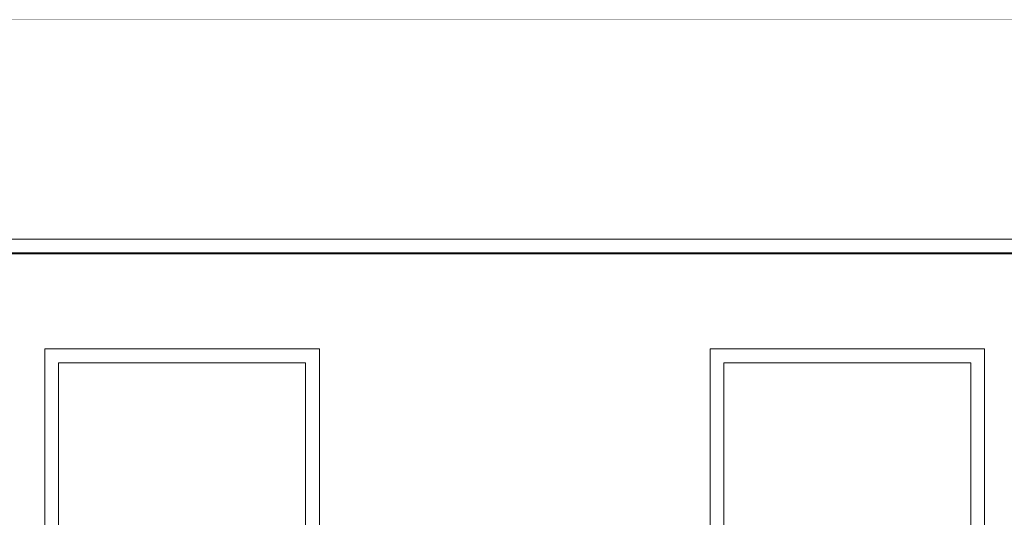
# Model space of a CAD drawing. Header units: millimetres. Extents: x -30280 to 107222, y -17460 to 4378.
# Tile 107 of 125: x 89234 to 92820, y -11973 to -10160. Entities that reach past the tile are written whole.
import ezdxf

# ---------------------------------------------------------------- set-up
doc = ezdxf.new("R2010")
doc.units = ezdxf.units.MM
doc.header["$MEASUREMENT"] = 0
doc.linetypes.add('Wipeout_Contour', pattern=[1000, 0, -1000])
for name, color, linetype in [('10_ESTR_Fotjats', 7, 'Continuous'), ('Nuevo_07_CR_Cel Ras pladur', 7, 'Continuous'), ('Nuevo_07_CR_Cel Ras_lames', 7, 'Continuous'), ('Nuevo_08_E_Envans secs', 7, 'Continuous'), ('Nuevo_Ventanas Archicad', 7, 'Continuous')]:
    doc.layers.add(name, color=color, linetype=linetype)
for name, color, linetype, lineweight in [('10_ESTR_Fotjats_Pluma_Nº__1', 7, 'Continuous', 5), ('Nuevo_07_CR_Cel Ras_lames_Pluma_Nº__1', 7, 'Continuous', 5), ('Nuevo_Ventanas Archicad_Pluma_Nº__1', 7, 'Continuous', 5)]:
    doc.layers.add(name, color=color, linetype=linetype, lineweight=lineweight)
doc.layers.add('Nuevo_07_CR_Cel Ras pladur_Pluma_Nº__102', color=7, linetype='Continuous', lineweight=5, true_color=0xcccccc)

# ---------------------------------------------------------------- blocks, each defined once
blk = doc.blocks.new('Elem Sección_277_2', base_point=(86943.2, -13460))
at = {"layer": '10_ESTR_Fotjats_Pluma_Nº__1', "color": 7, "linetype": 'Continuous', "lineweight": 5}
blk.add_line((103881.2, -10160), (83079.8, -10160), dxfattribs=at)
blk = doc.blocks.new('Elem Sección_293_2', base_point=(86943.2, -13460))
at = {"color": 254, "linetype": 'Wipeout_Contour', "lineweight": 0, "ltscale": 365260.928606}
blk.add_wipeout([(85248.4, -10160), (85248.4, -10960), (96150.6, -10960), (96150.6, -10160)], dxfattribs=at).dxf.layer = 'Nuevo_08_E_Envans secs'
at = {"color": 254, "linetype": 'Wipeout_Contour', "lineweight": 0, "ltscale": 1101203.8484854}
blk.add_wipeout([(85248.4, -13458), (89325.1, -13458), (89325.1, -11360), (90325.1, -11360), (90325.1, -13458), (91748.2, -13458), (91748.2, -11360), (92748.2, -11360), (92748.2, -13458), (96150.6, -13458), (96150.6, -11013), (85248.4, -11013)], dxfattribs=at).dxf.layer = 'Nuevo_08_E_Envans secs'
blk = doc.blocks.new('Elem Sección_303_2', base_point=(86943.2, -13460))
at = {"color": 254, "linetype": 'Wipeout_Contour', "lineweight": 0, "ltscale": 360852.780981}
blk.add_wipeout([(89375.1, -11410), (89325.1, -11410), (89325.1, -13410), (89375.1, -13410)], dxfattribs=at).dxf.layer = 'Nuevo_Ventanas Archicad'
at = {"color": 254, "linetype": 'Wipeout_Contour', "lineweight": 0, "ltscale": 364616.808894}
blk.add_wipeout([(90275.1, -13410), (90325.1, -13410), (90325.1, -11410), (90275.1, -11410)], dxfattribs=at).dxf.layer = 'Nuevo_Ventanas Archicad'
at = {"color": 254, "linetype": 'Wipeout_Contour', "lineweight": 0, "ltscale": 543268.628644}
blk.add_wipeout([(90325.1, -11360), (89325.1, -11360), (89325.1, -11410), (89375.1, -11410), (90275.1, -11410), (90325.1, -11410)], dxfattribs=at).dxf.layer = 'Nuevo_Ventanas Archicad'
at = {"color": 254, "linetype": 'Wipeout_Contour', "lineweight": 0, "ltscale": 544937.363809}
blk.add_wipeout([(89325.1, -13458), (90325.1, -13458), (90325.1, -13410), (90275.1, -13410), (89375.1, -13410), (89325.1, -13410)], dxfattribs=at).dxf.layer = 'Nuevo_Ventanas Archicad'
at = {"layer": 'Nuevo_Ventanas Archicad_Pluma_Nº__1', "color": 7, "linetype": 'Continuous', "lineweight": 5}
for p, q in [((90325.1, -11360), (89325.1, -11360)), ((89325.1, -11360), (89325.1, -11410)), ((90325.1, -11410), (90325.1, -11360)), ((89325.1, -11410), (89325.1, -13410)), ((90325.1, -13410), (90325.1, -11410)), ((89325.1, -13410), (89325.1, -13458)), ((90325.1, -13458), (90325.1, -13410))]:
    blk.add_line(p, q, dxfattribs=at)
at = {"color": 254, "linetype": 'Wipeout_Contour', "lineweight": 0, "ltscale": 362734.786341}
blk.add_wipeout([(89375.1, -11410), (89375.1, -13410), (90275.1, -13410), (90275.1, -11410)], dxfattribs=at).dxf.layer = 'Nuevo_Ventanas Archicad'
at = {"layer": 'Nuevo_Ventanas Archicad_Pluma_Nº__1', "color": 7, "linetype": 'Continuous', "lineweight": 5}
for p, q in [((89375.1, -13410), (89375.1, -11410)), ((89375.1, -11410), (90275.1, -11410)), ((90275.1, -11410), (90275.1, -13410)), ((90275.1, -13410), (89375.1, -13410))]:
    blk.add_line(p, q, dxfattribs=at)
blk = doc.blocks.new('Elem Sección_304_2', base_point=(86943.2, -13460))
at = {"color": 254, "linetype": 'Wipeout_Contour', "lineweight": 0, "ltscale": 370454.919406}
blk.add_wipeout([(91798.2, -11410), (91748.2, -11410), (91748.2, -13410), (91798.2, -13410)], dxfattribs=at).dxf.layer = 'Nuevo_Ventanas Archicad'
at = {"color": 254, "linetype": 'Wipeout_Contour', "lineweight": 0, "ltscale": 374220.786656}
blk.add_wipeout([(92698.2, -13410), (92748.2, -13410), (92748.2, -11410), (92698.2, -11410)], dxfattribs=at).dxf.layer = 'Nuevo_Ventanas Archicad'
at = {"color": 254, "linetype": 'Wipeout_Contour', "lineweight": 0, "ltscale": 557694.716362}
blk.add_wipeout([(92698.2, -11410), (92748.2, -11410), (92748.2, -11360), (91748.2, -11360), (91748.2, -11410), (91798.2, -11410)], dxfattribs=at).dxf.layer = 'Nuevo_Ventanas Archicad'
at = {"color": 254, "linetype": 'Wipeout_Contour', "lineweight": 0, "ltscale": 559320.410539}
blk.add_wipeout([(91798.2, -13410), (91748.2, -13410), (91748.2, -13458), (92748.2, -13458), (92748.2, -13410), (92698.2, -13410)], dxfattribs=at).dxf.layer = 'Nuevo_Ventanas Archicad'
at = {"layer": 'Nuevo_Ventanas Archicad_Pluma_Nº__1', "color": 7, "linetype": 'Continuous', "lineweight": 5}
for p, q in [((92748.2, -11360), (91748.2, -11360)), ((91748.2, -11360), (91748.2, -11410)), ((92748.2, -11410), (92748.2, -11360)), ((91748.2, -11410), (91748.2, -13410)), ((92748.2, -13410), (92748.2, -11410)), ((91748.2, -13410), (91748.2, -13458)), ((92748.2, -13458), (92748.2, -13410))]:
    blk.add_line(p, q, dxfattribs=at)
at = {"color": 254, "linetype": 'Wipeout_Contour', "lineweight": 0, "ltscale": 372337.845114}
blk.add_wipeout([(91798.2, -13410), (92698.2, -13410), (92698.2, -11410), (91798.2, -11410)], dxfattribs=at).dxf.layer = 'Nuevo_Ventanas Archicad'
at = {"layer": 'Nuevo_Ventanas Archicad_Pluma_Nº__1', "color": 7, "linetype": 'Continuous', "lineweight": 5}
for p, q in [((91798.2, -13410), (91798.2, -11410)), ((91798.2, -11410), (92698.2, -11410)), ((92698.2, -11410), (92698.2, -13410)), ((92698.2, -13410), (91798.2, -13410))]:
    blk.add_line(p, q, dxfattribs=at)
blk = doc.blocks.new('Elem Sección_309_2', base_point=(86943.2, -13460))
at = {"color": 254, "linetype": 'Wipeout_Contour', "lineweight": 0, "ltscale": 365244.425113}
blk.add_wipeout([(96042.4, -11010), (85242.4, -11010), (85242.4, -11013), (96042.4, -11013)], dxfattribs=at).dxf.layer = 'Nuevo_07_CR_Cel Ras pladur'
at = {"layer": 'Nuevo_07_CR_Cel Ras pladur_Pluma_Nº__102', "color": 254, "linetype": 'Continuous', "lineweight": 5, "true_color": 0xcccccc}
blk.add_line((85242.4, -11013), (96042.4, -11013), dxfattribs=at)
blk = doc.blocks.new('Elem Sección_331_2', base_point=(86943.2, -13460))
at = {"layer": 'Nuevo_07_CR_Cel Ras_lames_Pluma_Nº__1', "color": 7, "linetype": 'Continuous', "lineweight": 5}
for p, q in [((93042.4, -10960), (92742.4, -10960)), ((93042.4, -11010), (92742.4, -11010))]:
    blk.add_line(p, q, dxfattribs=at)
blk = doc.blocks.new('Elem Sección_332_2', base_point=(86943.2, -13460))
at = {"layer": 'Nuevo_07_CR_Cel Ras_lames_Pluma_Nº__1', "color": 7, "linetype": 'Continuous', "lineweight": 5}
for p, q in [((92742.4, -10960), (92442.4, -10960)), ((92742.4, -11010), (92442.4, -11010))]:
    blk.add_line(p, q, dxfattribs=at)
blk = doc.blocks.new('Elem Sección_333_2', base_point=(86943.2, -13460))
at = {"layer": 'Nuevo_07_CR_Cel Ras_lames_Pluma_Nº__1', "color": 7, "linetype": 'Continuous', "lineweight": 5}
for p, q in [((92442.4, -10960), (92142.4, -10960)), ((92442.4, -11010), (92142.4, -11010))]:
    blk.add_line(p, q, dxfattribs=at)
blk = doc.blocks.new('Elem Sección_334_2', base_point=(86943.2, -13460))
at = {"layer": 'Nuevo_07_CR_Cel Ras_lames_Pluma_Nº__1', "color": 7, "linetype": 'Continuous', "lineweight": 5}
for p, q in [((92142.4, -10960), (91842.4, -10960)), ((92142.4, -11010), (91842.4, -11010))]:
    blk.add_line(p, q, dxfattribs=at)
blk = doc.blocks.new('Elem Sección_336_2', base_point=(86943.2, -13460))
at = {"layer": 'Nuevo_07_CR_Cel Ras_lames_Pluma_Nº__1', "color": 7, "linetype": 'Continuous', "lineweight": 5}
for p, q in [((91542.4, -10960), (91242.4, -10960)), ((91542.4, -11010), (91242.4, -11010))]:
    blk.add_line(p, q, dxfattribs=at)
blk = doc.blocks.new('Elem Sección_337_2', base_point=(86943.2, -13460))
at = {"layer": 'Nuevo_07_CR_Cel Ras_lames_Pluma_Nº__1', "color": 7, "linetype": 'Continuous', "lineweight": 5}
for p, q in [((91242.4, -10960), (90942.4, -10960)), ((91242.4, -11010), (90942.4, -11010))]:
    blk.add_line(p, q, dxfattribs=at)
blk = doc.blocks.new('Elem Sección_338_2', base_point=(86943.2, -13460))
at = {"layer": 'Nuevo_07_CR_Cel Ras_lames_Pluma_Nº__1', "color": 7, "linetype": 'Continuous', "lineweight": 5}
for p, q in [((90942.4, -10960), (90642.4, -10960)), ((90942.4, -11010), (90642.4, -11010))]:
    blk.add_line(p, q, dxfattribs=at)
blk = doc.blocks.new('Elem Sección_339_2', base_point=(86943.2, -13460))
at = {"layer": 'Nuevo_07_CR_Cel Ras_lames_Pluma_Nº__1', "color": 7, "linetype": 'Continuous', "lineweight": 5}
for p, q in [((90642.4, -10960), (90342.4, -10960)), ((90642.4, -11010), (90342.4, -11010))]:
    blk.add_line(p, q, dxfattribs=at)
blk = doc.blocks.new('Elem Sección_340_2', base_point=(86943.2, -13460))
at = {"layer": 'Nuevo_07_CR_Cel Ras_lames_Pluma_Nº__1', "color": 7, "linetype": 'Continuous', "lineweight": 5}
for p, q in [((90342.4, -10960), (90042.4, -10960)), ((90342.4, -11010), (90042.4, -11010))]:
    blk.add_line(p, q, dxfattribs=at)
blk = doc.blocks.new('Elem Sección_341_2', base_point=(86943.2, -13460))
at = {"layer": 'Nuevo_07_CR_Cel Ras_lames_Pluma_Nº__1', "color": 7, "linetype": 'Continuous', "lineweight": 5}
for p, q in [((90042.4, -10960), (89742.4, -10960)), ((90042.4, -11010), (89742.4, -11010))]:
    blk.add_line(p, q, dxfattribs=at)
blk = doc.blocks.new('Elem Sección_342_2', base_point=(86943.2, -13460))
at = {"layer": 'Nuevo_07_CR_Cel Ras_lames_Pluma_Nº__1', "color": 7, "linetype": 'Continuous', "lineweight": 5}
for p, q in [((89742.4, -10960), (89442.4, -10960)), ((89742.4, -11010), (89442.4, -11010))]:
    blk.add_line(p, q, dxfattribs=at)
blk = doc.blocks.new('Elem Sección_343_2', base_point=(86943.2, -13460))
at = {"layer": 'Nuevo_07_CR_Cel Ras_lames_Pluma_Nº__1', "color": 7, "linetype": 'Continuous', "lineweight": 5}
for p, q in [((89442.4, -10960), (89142.4, -10960)), ((89442.4, -11010), (89142.4, -11010))]:
    blk.add_line(p, q, dxfattribs=at)
blk = doc.blocks.new('Elem Sección_349_2', base_point=(86943.2, -13460))
at = {"layer": 'Nuevo_07_CR_Cel Ras_lames_Pluma_Nº__1', "color": 7, "linetype": 'Continuous', "lineweight": 5}
for p, q in [((91842.4, -10960), (91542.4, -10960)), ((91842.4, -11010), (91542.4, -11010))]:
    blk.add_line(p, q, dxfattribs=at)

msp = doc.modelspace()

# ---------------------------------------------------------------- block references
at = {"layer": '10_ESTR_Fotjats', "lineweight": 0}
msp.add_blockref('Elem Sección_277_2', (86943.2, -13460), dxfattribs=at)

# ---------------------------------------------------------------- next in the draw order: block references
at = {"layer": 'Nuevo_08_E_Envans secs', "lineweight": 0}
msp.add_blockref('Elem Sección_293_2', (86943.2, -13460), dxfattribs=at)

# ---------------------------------------------------------------- next in the draw order: block references
at = {"layer": 'Nuevo_07_CR_Cel Ras pladur', "lineweight": 0}
msp.add_blockref('Elem Sección_309_2', (86943.2, -13460), dxfattribs=at)
at = {"layer": 'Nuevo_Ventanas Archicad', "lineweight": 0}
for name in ['Elem Sección_303_2', 'Elem Sección_304_2']:
    msp.add_blockref(name, (86943.2, -13460), dxfattribs=at)

# ---------------------------------------------------------------- next in the draw order: block references
at = {"layer": 'Nuevo_07_CR_Cel Ras_lames', "lineweight": 0}
for name in ['Elem Sección_343_2', 'Elem Sección_342_2', 'Elem Sección_341_2', 'Elem Sección_340_2', 'Elem Sección_339_2', 'Elem Sección_338_2', 'Elem Sección_337_2', 'Elem Sección_336_2', 'Elem Sección_349_2', 'Elem Sección_334_2', 'Elem Sección_333_2', 'Elem Sección_332_2', 'Elem Sección_331_2']:
    msp.add_blockref(name, (86943.2, -13460), dxfattribs=at)

doc.saveas('drawing.dxf')
